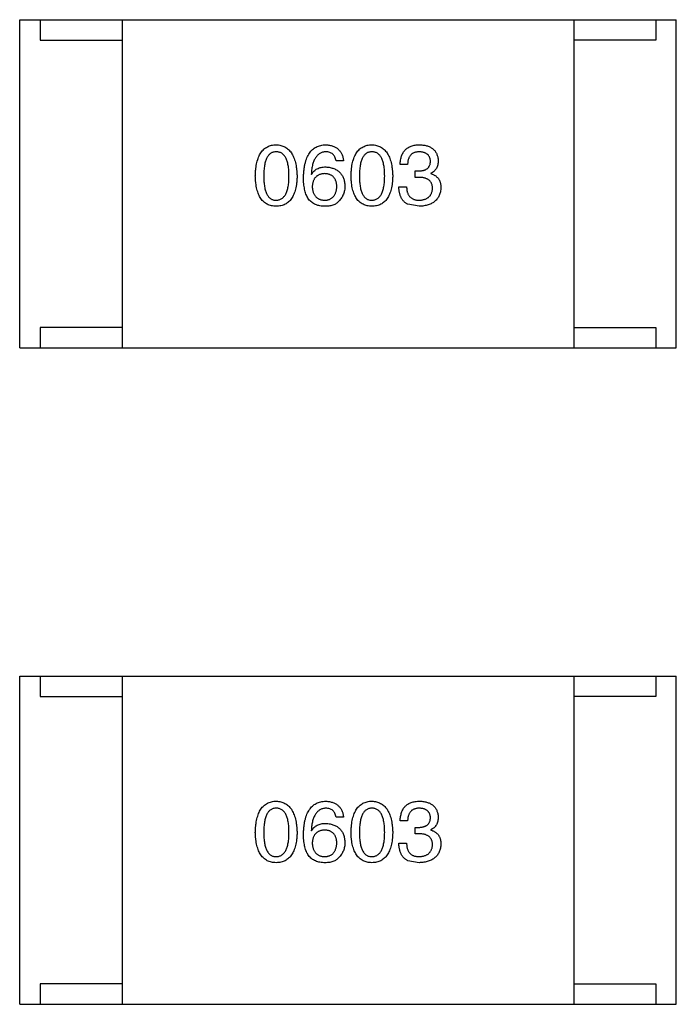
# Model space of a CAD drawing. Header units: inches. Extents: x -100 to 126, y -58 to 58.
# Tile 75 of 118: x 79.5 to 81.1, y 4.71 to 7.11. Entities that reach past the tile are written whole.
import ezdxf

# ---------------------------------------------------------------- set-up
doc = ezdxf.new("R2010")
doc.units = ezdxf.units.IN
doc.header["$LTSCALE"] = 1.21
doc.header["$MEASUREMENT"] = 0
doc.layers.get('0').update_dxf_attribs({"linetype": 'CONTINUOUS'})

msp = doc.modelspace()

# ---------------------------------------------------------------- linework, layer by layer
at = {"color": 7, "linetype": 'Continuous'}
for p, q in [((79.4987, 6.3111), (79.4987, 7.1111)), ((79.4987, 7.1111), (81.0987, 7.1111)), ((79.5487, 7.1111), (79.5487, 7.0611)), ((79.7487, 7.1111), (79.7487, 6.3111)), ((80.8487, 7.1111), (80.8487, 6.3111)), ((81.0487, 7.1111), (81.0487, 7.0611)), ((81.0987, 6.3111), (81.0987, 7.1111)), ((79.5487, 7.0611), (79.7487, 7.0611)), ((81.0487, 7.0611), (80.8487, 7.0611)), ((80.2879, 6.7669), (80.2698, 6.7669)), ((80.444, 6.7579), (80.4259, 6.7579)), ((80.2092, 6.7349), (80.21, 6.7341)), ((80.462, 6.7267), (80.462, 6.7423)), ((80.462, 6.7423), (80.4718, 6.7423)), ((80.471, 6.7267), (80.462, 6.7267)), ((80.5005, 6.7366), (80.5005, 6.7358)), ((80.4227, 6.7038), (80.4415, 6.7038)), ((80.4718, 6.6563), (80.4448, 6.6612)), ((79.5487, 6.3611), (79.5487, 6.3111)), ((79.7487, 6.3611), (79.5487, 6.3611)), ((80.8487, 6.3611), (81.0487, 6.3611)), ((81.0487, 6.3611), (81.0487, 6.3111)), ((79.4987, 6.3111), (81.0987, 6.3111)), ((79.4987, 4.7111), (79.4987, 5.5111)), ((79.4987, 5.5111), (81.0987, 5.5111)), ((79.5487, 5.5111), (79.5487, 5.4611)), ((79.7487, 5.5111), (79.7487, 4.7111)), ((80.8487, 5.5111), (80.8487, 4.7111)), ((81.0487, 5.5111), (81.0487, 5.4611)), ((81.0987, 4.7111), (81.0987, 5.5111)), ((79.5487, 5.4611), (79.7487, 5.4611)), ((81.0487, 5.4611), (80.8487, 5.4611)), ((80.2879, 5.1669), (80.2698, 5.1669)), ((80.444, 5.1579), (80.4259, 5.1579)), ((80.462, 5.1268), (80.462, 5.1423)), ((80.462, 5.1423), (80.4718, 5.1423)), ((80.5005, 5.1366), (80.5005, 5.1358)), ((80.2092, 5.135), (80.21, 5.1341)), ((80.471, 5.1268), (80.462, 5.1268)), ((80.4227, 5.1038), (80.4415, 5.1038)), ((80.4718, 5.0563), (80.4448, 5.0612)), ((79.5487, 4.7611), (79.5487, 4.7111)), ((79.7487, 4.7611), (79.5487, 4.7611)), ((80.8487, 4.7611), (81.0487, 4.7611)), ((81.0487, 4.7611), (81.0487, 4.7111)), ((79.4987, 4.7111), (81.0987, 4.7111))]:
    msp.add_line(p, q, dxfattribs=at)
for points, knots in [([(80.0729, 6.73), (80.073, 6.7331), (80.0732, 6.739), (80.074, 6.7475), (80.0751, 6.7555), (80.0766, 6.7629), (80.0785, 6.7698), (80.0807, 6.776), (80.0833, 6.7817), (80.0863, 6.7868), (80.0897, 6.7913), (80.0934, 6.7952), (80.0976, 6.7985), (80.1021, 6.8013), (80.107, 6.8034), (80.1123, 6.805), (80.1179, 6.806), (80.1218, 6.8062), (80.1238, 6.8063)], [0, 0, 0, 0, 0.088823, 0.172287, 0.250296, 0.323438, 0.392244, 0.456221, 0.516635, 0.573871, 0.628, 0.680335, 0.731489, 0.782557, 0.834044, 0.886738, 0.942089, 1, 1, 1, 1]), ([(80.1238, 6.8063), (80.1257, 6.8061), (80.1295, 6.8059), (80.1351, 6.8048), (80.1403, 6.8032), (80.1451, 6.801), (80.1496, 6.7982), (80.1537, 6.7948), (80.1574, 6.7909), (80.1608, 6.7864), (80.1638, 6.7813), (80.1664, 6.7756), (80.1687, 6.7694), (80.1706, 6.7626), (80.1721, 6.7553), (80.1733, 6.7474), (80.1742, 6.7389), (80.1744, 6.733), (80.1746, 6.73)], [0, 0, 0, 0, 0.057415, 0.112361, 0.16496, 0.216437, 0.267441, 0.318839, 0.371478, 0.426325, 0.483626, 0.544235, 0.608673, 0.677374, 0.750405, 0.828394, 0.911525, 1, 1, 1, 1]), ([(80.1903, 6.7267), (80.1904, 6.7299), (80.1906, 6.736), (80.1915, 6.7449), (80.1926, 6.7531), (80.1942, 6.7608), (80.1962, 6.7679), (80.1986, 6.7744), (80.2014, 6.7803), (80.2046, 6.7855), (80.2081, 6.7903), (80.2121, 6.7944), (80.2165, 6.7979), (80.2213, 6.8008), (80.2266, 6.8031), (80.2322, 6.8048), (80.2382, 6.8059), (80.2423, 6.8061), (80.2444, 6.8063)], [0, 0, 0, 0, 0.087517, 0.169686, 0.246944, 0.319347, 0.387088, 0.450961, 0.511075, 0.567974, 0.622351, 0.675039, 0.726853, 0.778688, 0.83093, 0.884738, 0.941043, 1, 1, 1, 1]), ([(80.2444, 6.8063), (80.246, 6.8061), (80.2491, 6.8059), (80.2537, 6.8052), (80.2579, 6.8042), (80.2619, 6.803), (80.2656, 6.8015), (80.269, 6.7996), (80.2721, 6.7976), (80.275, 6.7953), (80.2776, 6.7926), (80.2799, 6.7898), (80.2819, 6.7866), (80.2837, 6.7832), (80.2852, 6.7795), (80.2864, 6.7755), (80.2873, 6.7713), (80.2877, 6.7684), (80.2879, 6.7669)], [0, 0, 0, 0, 0.073784, 0.144317, 0.211047, 0.274818, 0.336501, 0.395724, 0.453465, 0.510016, 0.566585, 0.622844, 0.680328, 0.739335, 0.800408, 0.863904, 0.93053, 1, 1, 1, 1]), ([(80.3061, 6.73), (80.3062, 6.7331), (80.3064, 6.739), (80.3072, 6.7475), (80.3083, 6.7555), (80.3098, 6.7629), (80.3116, 6.7698), (80.3139, 6.776), (80.3165, 6.7817), (80.3195, 6.7868), (80.3228, 6.7913), (80.3266, 6.7952), (80.3307, 6.7985), (80.3353, 6.8013), (80.3402, 6.8034), (80.3454, 6.805), (80.351, 6.806), (80.3549, 6.8062), (80.3569, 6.8063)], [0, 0, 0, 0, 0.088823, 0.172287, 0.250296, 0.323438, 0.392244, 0.456221, 0.516635, 0.573871, 0.628, 0.680335, 0.731489, 0.782557, 0.834044, 0.886738, 0.942089, 1, 1, 1, 1]), ([(80.3569, 6.8063), (80.3589, 6.8061), (80.3627, 6.8059), (80.3682, 6.8048), (80.3734, 6.8032), (80.3783, 6.801), (80.3827, 6.7982), (80.3868, 6.7948), (80.3906, 6.7909), (80.3939, 6.7864), (80.3969, 6.7813), (80.3996, 6.7756), (80.4018, 6.7694), (80.4037, 6.7626), (80.4053, 6.7553), (80.4065, 6.7474), (80.4073, 6.7389), (80.4076, 6.733), (80.4077, 6.73)], [0, 0, 0, 0, 0.057415, 0.112361, 0.16496, 0.216437, 0.267441, 0.318839, 0.371478, 0.426325, 0.483626, 0.544235, 0.608673, 0.677374, 0.750405, 0.828394, 0.911525, 1, 1, 1, 1]), ([(80.4259, 6.7579), (80.426, 6.7598), (80.4261, 6.7635), (80.4268, 6.769), (80.4278, 6.774), (80.4291, 6.7787), (80.4309, 6.783), (80.4329, 6.787), (80.4354, 6.7906), (80.4382, 6.7938), (80.4413, 6.7967), (80.4449, 6.7992), (80.4488, 6.8013), (80.453, 6.803), (80.4576, 6.8044), (80.4626, 6.8054), (80.4679, 6.8061), (80.4716, 6.8062), (80.4735, 6.8063)], [0, 0, 0, 0, 0.074804, 0.144899, 0.211458, 0.274554, 0.334363, 0.392059, 0.448123, 0.503024, 0.558154, 0.613471, 0.670844, 0.729926, 0.792003, 0.857405, 0.926768, 1, 1, 1, 1]), ([(80.4735, 6.8063), (80.4752, 6.8062), (80.4786, 6.806), (80.4834, 6.8053), (80.488, 6.8045), (80.4922, 6.8033), (80.4962, 6.8019), (80.4998, 6.8001), (80.5031, 6.7982), (80.5061, 6.7959), (80.5088, 6.7933), (80.5111, 6.7905), (80.5132, 6.7874), (80.5149, 6.784), (80.5163, 6.7803), (80.5174, 6.7764), (80.5182, 6.7721), (80.5184, 6.7692), (80.5186, 6.7677)], [0, 0, 0, 0, 0.077845, 0.151584, 0.221397, 0.287366, 0.350104, 0.410398, 0.467998, 0.524388, 0.579979, 0.635152, 0.690917, 0.747936, 0.806661, 0.867861, 0.932479, 1, 1, 1, 1]), ([(80.1238, 6.789), (80.1225, 6.789), (80.1201, 6.7889), (80.1167, 6.7882), (80.1134, 6.7871), (80.1104, 6.7854), (80.1077, 6.7833), (80.1052, 6.7808), (80.1029, 6.7777), (80.1009, 6.7742), (80.0991, 6.7703), (80.0976, 6.7659), (80.0963, 6.761), (80.0952, 6.7557), (80.0944, 6.75), (80.0939, 6.7437), (80.0935, 6.737), (80.0935, 6.7324), (80.0934, 6.73)], [0, 0, 0, 0, 0.049764, 0.097007, 0.143217, 0.188577, 0.235116, 0.282997, 0.333719, 0.387776, 0.445989, 0.508679, 0.576563, 0.649481, 0.728235, 0.812722, 0.903548, 1, 1, 1, 1]), ([(80.1549, 6.73), (80.1549, 6.7324), (80.1548, 6.737), (80.1545, 6.7437), (80.1539, 6.75), (80.153, 6.7557), (80.1519, 6.761), (80.1506, 6.7659), (80.1491, 6.7703), (80.1472, 6.7742), (80.1451, 6.7777), (80.1428, 6.7808), (80.1403, 6.7833), (80.1375, 6.7854), (80.1344, 6.7871), (80.131, 6.7882), (80.1275, 6.7889), (80.125, 6.789), (80.1238, 6.789)], [0, 0, 0, 0, 0.095719, 0.185854, 0.269738, 0.347952, 0.420315, 0.487894, 0.550245, 0.608186, 0.662454, 0.713283, 0.761375, 0.808209, 0.854301, 0.901312, 0.949396, 1, 1, 1, 1]), ([(80.2444, 6.789), (80.2431, 6.7889), (80.2406, 6.7888), (80.2369, 6.7879), (80.2334, 6.7867), (80.2302, 6.7851), (80.2272, 6.7831), (80.2244, 6.7807), (80.2219, 6.7779), (80.2195, 6.7747), (80.2174, 6.7711), (80.2156, 6.7671), (80.214, 6.7627), (80.2125, 6.7579), (80.2114, 6.7527), (80.2104, 6.7471), (80.2096, 6.7412), (80.2093, 6.7371), (80.2092, 6.7349)], [0, 0, 0, 0, 0.054741, 0.107075, 0.158339, 0.208382, 0.258772, 0.310045, 0.362765, 0.417822, 0.475982, 0.537466, 0.602901, 0.673037, 0.747247, 0.826291, 0.910782, 1, 1, 1, 1]), ([(80.2698, 6.7669), (80.2695, 6.7687), (80.2687, 6.772), (80.2669, 6.7765), (80.2645, 6.7804), (80.2616, 6.7836), (80.258, 6.7861), (80.254, 6.7878), (80.2494, 6.7889), (80.2461, 6.789), (80.2444, 6.789)], [0, 0, 0, 0, 0.1439, 0.274233, 0.394478, 0.509388, 0.621911, 0.738504, 0.863414, 1, 1, 1, 1]), ([(80.3569, 6.789), (80.3557, 6.789), (80.3533, 6.7889), (80.3498, 6.7882), (80.3466, 6.7871), (80.3436, 6.7854), (80.3408, 6.7833), (80.3383, 6.7808), (80.3361, 6.7777), (80.3341, 6.7742), (80.3323, 6.7703), (80.3307, 6.7659), (80.3295, 6.761), (80.3284, 6.7557), (80.3276, 6.75), (80.327, 6.7437), (80.3266, 6.737), (80.3266, 6.7324), (80.3266, 6.73)], [0, 0, 0, 0, 0.049764, 0.097007, 0.143217, 0.188577, 0.235116, 0.282997, 0.333719, 0.387776, 0.445989, 0.508679, 0.576563, 0.649481, 0.728235, 0.812722, 0.903548, 1, 1, 1, 1]), ([(80.3881, 6.73), (80.388, 6.7324), (80.388, 6.737), (80.3876, 6.7437), (80.387, 6.75), (80.3862, 6.7557), (80.3851, 6.761), (80.3838, 6.7659), (80.3822, 6.7703), (80.3804, 6.7742), (80.3783, 6.7777), (80.376, 6.7808), (80.3734, 6.7833), (80.3706, 6.7854), (80.3675, 6.7871), (80.3642, 6.7882), (80.3606, 6.7889), (80.3582, 6.789), (80.3569, 6.789)], [0, 0, 0, 0, 0.095719, 0.185854, 0.269738, 0.347952, 0.420315, 0.487894, 0.550245, 0.608186, 0.662454, 0.713283, 0.761375, 0.808209, 0.854301, 0.901312, 0.949396, 1, 1, 1, 1]), ([(80.4727, 6.789), (80.4715, 6.789), (80.4693, 6.789), (80.4662, 6.7886), (80.4632, 6.788), (80.4604, 6.7872), (80.4579, 6.7861), (80.4556, 6.7847), (80.4534, 6.7831), (80.4515, 6.7813), (80.4498, 6.7792), (80.4484, 6.7769), (80.4471, 6.7743), (80.446, 6.7715), (80.4451, 6.7684), (80.4446, 6.7651), (80.4441, 6.7616), (80.444, 6.7592), (80.444, 6.7579)], [0, 0, 0, 0, 0.069877, 0.136363, 0.198671, 0.257968, 0.315462, 0.370709, 0.425568, 0.479847, 0.535753, 0.592303, 0.651386, 0.713311, 0.778642, 0.84836, 0.921866, 1, 1, 1, 1]), ([(80.4997, 6.7661), (80.4996, 6.767), (80.4995, 6.7687), (80.499, 6.7713), (80.4983, 6.7736), (80.4975, 6.7758), (80.4964, 6.7779), (80.4952, 6.7797), (80.4938, 6.7814), (80.4921, 6.7829), (80.4904, 6.7843), (80.4884, 6.7855), (80.4862, 6.7865), (80.4839, 6.7874), (80.4813, 6.788), (80.4786, 6.7885), (80.4757, 6.7889), (80.4737, 6.789), (80.4727, 6.789)], [0, 0, 0, 0, 0.067655, 0.132224, 0.194132, 0.253145, 0.309858, 0.366002, 0.421361, 0.47702, 0.532632, 0.590536, 0.65067, 0.713258, 0.779588, 0.848803, 0.921949, 1, 1, 1, 1]), ([(80.21, 6.7341), (80.2109, 6.7356), (80.2126, 6.7384), (80.2157, 6.7421), (80.2194, 6.7452), (80.2235, 6.7478), (80.2281, 6.7497), (80.2331, 6.7512), (80.2386, 6.752), (80.2425, 6.7521), (80.2444, 6.7522)], [0, 0, 0, 0, 0.122276, 0.239997, 0.35611, 0.473903, 0.59404, 0.720428, 0.855383, 1, 1, 1, 1]), ([(80.2444, 6.7522), (80.2463, 6.752), (80.2498, 6.7517), (80.255, 6.7508), (80.2598, 6.7496), (80.2642, 6.7481), (80.2683, 6.7463), (80.2722, 6.7442), (80.2756, 6.7417), (80.2787, 6.7389), (80.2815, 6.7358), (80.2839, 6.7324), (80.286, 6.7287), (80.2877, 6.7246), (80.2891, 6.7203), (80.2901, 6.7156), (80.2909, 6.7106), (80.2911, 6.7072), (80.2912, 6.7054)], [0, 0, 0, 0, 0.074228, 0.144548, 0.211288, 0.274576, 0.335162, 0.393915, 0.450599, 0.506657, 0.562409, 0.618617, 0.676096, 0.735061, 0.79654, 0.860906, 0.928473, 1, 1, 1, 1]), ([(80.4718, 6.7423), (80.4729, 6.7424), (80.4751, 6.7425), (80.4781, 6.7428), (80.481, 6.7434), (80.4837, 6.7441), (80.4862, 6.7449), (80.4884, 6.746), (80.4905, 6.7472), (80.4924, 6.7486), (80.494, 6.7502), (80.4954, 6.752), (80.4967, 6.7539), (80.4977, 6.756), (80.4986, 6.7583), (80.4992, 6.7607), (80.4995, 6.7633), (80.4997, 6.7652), (80.4997, 6.7661)], [0, 0, 0, 0, 0.079415, 0.154091, 0.22508, 0.29186, 0.355026, 0.415127, 0.472418, 0.528511, 0.583551, 0.638361, 0.693547, 0.750023, 0.807857, 0.868401, 0.932259, 1, 1, 1, 1]), ([(80.5186, 6.7677), (80.5185, 6.7659), (80.5184, 6.7623), (80.5176, 6.7573), (80.5161, 6.7526), (80.5142, 6.7484), (80.5116, 6.7447), (80.5085, 6.7415), (80.5048, 6.7387), (80.502, 6.7373), (80.5005, 6.7366)], [0, 0, 0, 0, 0.143686, 0.277942, 0.40333, 0.521785, 0.638573, 0.755208, 0.874773, 1, 1, 1, 1]), ([(80.1238, 6.6563), (80.1218, 6.6563), (80.1179, 6.6565), (80.1123, 6.6575), (80.107, 6.659), (80.1021, 6.6611), (80.0976, 6.6637), (80.0934, 6.6669), (80.0897, 6.6707), (80.0864, 6.6751), (80.0833, 6.68), (80.0807, 6.6855), (80.0785, 6.6916), (80.0766, 6.6982), (80.0751, 6.7053), (80.074, 6.7131), (80.0732, 6.7214), (80.073, 6.7271), (80.0729, 6.73)], [0, 0, 0, 0, 0.059135, 0.115606, 0.169241, 0.221578, 0.273261, 0.324749, 0.377329, 0.431642, 0.488541, 0.548597, 0.612232, 0.680174, 0.752504, 0.829777, 0.912307, 1, 1, 1, 1]), ([(80.0934, 6.73), (80.0935, 6.7276), (80.0935, 6.723), (80.0939, 6.7163), (80.0944, 6.7101), (80.0952, 6.7043), (80.0963, 6.699), (80.0976, 6.6942), (80.0991, 6.6898), (80.1009, 6.6858), (80.1029, 6.6823), (80.1052, 6.6793), (80.1077, 6.6767), (80.1104, 6.6747), (80.1134, 6.673), (80.1167, 6.6718), (80.1201, 6.6712), (80.1225, 6.6711), (80.1238, 6.671)], [0, 0, 0, 0, 0.096457, 0.187288, 0.27178, 0.350132, 0.423455, 0.491343, 0.554037, 0.612253, 0.666313, 0.717038, 0.764921, 0.811214, 0.856775, 0.902988, 0.950234, 1, 1, 1, 1]), ([(80.1238, 6.671), (80.125, 6.6711), (80.1275, 6.6712), (80.131, 6.672), (80.1344, 6.6733), (80.1374, 6.675), (80.1403, 6.6771), (80.1428, 6.6797), (80.1452, 6.6827), (80.1472, 6.6862), (80.1491, 6.6902), (80.1506, 6.6945), (80.152, 6.6994), (80.153, 6.7046), (80.1539, 6.7104), (80.1545, 6.7165), (80.1548, 6.7231), (80.1549, 6.7277), (80.1549, 6.73)], [0, 0, 0, 0, 0.050879, 0.099377, 0.146973, 0.193618, 0.240619, 0.289461, 0.34047, 0.395283, 0.453059, 0.515633, 0.582666, 0.655287, 0.732971, 0.815933, 0.905166, 1, 1, 1, 1]), ([(80.1746, 6.73), (80.1745, 6.7271), (80.1743, 6.7214), (80.1735, 6.7131), (80.1724, 6.7053), (80.1709, 6.6982), (80.169, 6.6916), (80.1668, 6.6855), (80.1642, 6.68), (80.1612, 6.6751), (80.1578, 6.6707), (80.1541, 6.6669), (80.1499, 6.6637), (80.1454, 6.6611), (80.1405, 6.659), (80.1353, 6.6575), (80.1296, 6.6565), (80.1257, 6.6563), (80.1238, 6.6563)], [0, 0, 0, 0, 0.08769, 0.170218, 0.24749, 0.319818, 0.387758, 0.451391, 0.511445, 0.568185, 0.622681, 0.67526, 0.726746, 0.778428, 0.830764, 0.884397, 0.940866, 1, 1, 1, 1]), ([(80.201, 6.6759), (80.2001, 6.6775), (80.1984, 6.6807), (80.1962, 6.6859), (80.1944, 6.6916), (80.1929, 6.6978), (80.1917, 6.7044), (80.1909, 6.7114), (80.1904, 6.7189), (80.1904, 6.7241), (80.1903, 6.7267)], [0, 0, 0, 0, 0.101889, 0.209155, 0.322694, 0.442863, 0.569758, 0.70479, 0.848502, 1, 1, 1, 1]), ([(80.242, 6.7358), (80.2408, 6.7357), (80.2385, 6.7356), (80.2353, 6.7351), (80.2322, 6.7345), (80.2293, 6.7335), (80.2267, 6.7324), (80.2243, 6.7309), (80.222, 6.7293), (80.22, 6.7274), (80.2182, 6.7253), (80.2166, 6.7229), (80.2153, 6.7203), (80.2141, 6.7175), (80.2132, 6.7144), (80.2124, 6.7111), (80.2119, 6.7075), (80.2117, 6.7051), (80.2116, 6.7038)], [0, 0, 0, 0, 0.070453, 0.136523, 0.199866, 0.260392, 0.318446, 0.374657, 0.430182, 0.485556, 0.541071, 0.598396, 0.657208, 0.718642, 0.783247, 0.851631, 0.923928, 1, 1, 1, 1]), ([(80.2715, 6.7046), (80.2714, 6.7058), (80.2712, 6.7082), (80.2707, 6.7117), (80.27, 6.7149), (80.2691, 6.7179), (80.2679, 6.7207), (80.2666, 6.7232), (80.2651, 6.7255), (80.2633, 6.7276), (80.2614, 6.7294), (80.2592, 6.7311), (80.2568, 6.7324), (80.2543, 6.7336), (80.2515, 6.7345), (80.2485, 6.7351), (80.2453, 6.7356), (80.2431, 6.7357), (80.242, 6.7358)], [0, 0, 0, 0, 0.076288, 0.14871, 0.216387, 0.281386, 0.342528, 0.402111, 0.4591, 0.514852, 0.569974, 0.625644, 0.682226, 0.740156, 0.800362, 0.863471, 0.930116, 1, 1, 1, 1]), ([(80.3569, 6.6563), (80.3549, 6.6563), (80.351, 6.6565), (80.3454, 6.6575), (80.3402, 6.659), (80.3353, 6.6611), (80.3307, 6.6637), (80.3266, 6.6669), (80.3228, 6.6707), (80.3195, 6.6751), (80.3165, 6.68), (80.3139, 6.6855), (80.3116, 6.6916), (80.3098, 6.6982), (80.3083, 6.7053), (80.3072, 6.7131), (80.3064, 6.7214), (80.3062, 6.7271), (80.3061, 6.73)], [0, 0, 0, 0, 0.059135, 0.115606, 0.169241, 0.221578, 0.273261, 0.324749, 0.377329, 0.431642, 0.488541, 0.548597, 0.612232, 0.680174, 0.752504, 0.829777, 0.912307, 1, 1, 1, 1]), ([(80.3266, 6.73), (80.3266, 6.7276), (80.3266, 6.723), (80.327, 6.7163), (80.3276, 6.7101), (80.3284, 6.7043), (80.3295, 6.699), (80.3307, 6.6942), (80.3323, 6.6898), (80.3341, 6.6858), (80.3361, 6.6823), (80.3383, 6.6793), (80.3408, 6.6767), (80.3436, 6.6747), (80.3466, 6.673), (80.3498, 6.6718), (80.3533, 6.6712), (80.3557, 6.6711), (80.3569, 6.671)], [0, 0, 0, 0, 0.096457, 0.187288, 0.27178, 0.350132, 0.423455, 0.491343, 0.554037, 0.612253, 0.666313, 0.717038, 0.764921, 0.811214, 0.856775, 0.902988, 0.950234, 1, 1, 1, 1]), ([(80.3569, 6.671), (80.3582, 6.6711), (80.3606, 6.6712), (80.3642, 6.672), (80.3675, 6.6733), (80.3706, 6.675), (80.3734, 6.6771), (80.376, 6.6797), (80.3783, 6.6827), (80.3804, 6.6862), (80.3822, 6.6902), (80.3838, 6.6945), (80.3851, 6.6994), (80.3862, 6.7046), (80.387, 6.7104), (80.3876, 6.7165), (80.388, 6.7231), (80.388, 6.7277), (80.3881, 6.73)], [0, 0, 0, 0, 0.050879, 0.099377, 0.146973, 0.193618, 0.240619, 0.289461, 0.34047, 0.395283, 0.453059, 0.515633, 0.582666, 0.655287, 0.732971, 0.815933, 0.905166, 1, 1, 1, 1]), ([(80.4077, 6.73), (80.4076, 6.7271), (80.4074, 6.7214), (80.4067, 6.7131), (80.4056, 6.7053), (80.404, 6.6982), (80.4022, 6.6916), (80.3999, 6.6855), (80.3973, 6.68), (80.3944, 6.6751), (80.391, 6.6707), (80.3872, 6.6669), (80.3831, 6.6637), (80.3786, 6.6611), (80.3737, 6.659), (80.3684, 6.6575), (80.3628, 6.6565), (80.3589, 6.6563), (80.3569, 6.6563)], [0, 0, 0, 0, 0.08769, 0.170218, 0.24749, 0.319818, 0.387758, 0.451391, 0.511445, 0.568185, 0.622681, 0.67526, 0.726746, 0.778428, 0.830764, 0.884397, 0.940866, 1, 1, 1, 1]), ([(80.5046, 6.6997), (80.5046, 6.7008), (80.5046, 6.7029), (80.5042, 6.706), (80.5035, 6.7089), (80.5026, 6.7115), (80.5014, 6.714), (80.4999, 6.7162), (80.4982, 6.7182), (80.4962, 6.72), (80.494, 6.7216), (80.4915, 6.723), (80.4887, 6.7242), (80.4857, 6.7251), (80.4824, 6.7259), (80.4788, 6.7264), (80.475, 6.7267), (80.4724, 6.7267), (80.471, 6.7267)], [0, 0, 0, 0, 0.066518, 0.129194, 0.188613, 0.245254, 0.300032, 0.353805, 0.407079, 0.461108, 0.516272, 0.574141, 0.634837, 0.699275, 0.767504, 0.840272, 0.917505, 1, 1, 1, 1]), ([(80.5005, 6.7358), (80.5015, 6.7354), (80.5035, 6.7348), (80.5063, 6.7337), (80.5089, 6.7324), (80.5113, 6.731), (80.5135, 6.7293), (80.5155, 6.7276), (80.5174, 6.7257), (80.519, 6.7237), (80.5204, 6.7215), (80.5217, 6.7192), (80.5228, 6.7167), (80.5236, 6.7141), (80.5243, 6.7113), (80.5247, 6.7084), (80.5251, 6.7053), (80.5251, 6.7032), (80.5251, 6.7022)], [0, 0, 0, 0, 0.069445, 0.136039, 0.200011, 0.261745, 0.322328, 0.381403, 0.438864, 0.496655, 0.554398, 0.612391, 0.672266, 0.733005, 0.79604, 0.861293, 0.928785, 1, 1, 1, 1]), ([(80.2116, 6.7038), (80.2117, 6.7025), (80.2119, 6.7), (80.2124, 6.6963), (80.2132, 6.693), (80.2141, 6.6898), (80.2153, 6.6869), (80.2168, 6.6842), (80.2183, 6.6818), (80.2202, 6.6796), (80.2223, 6.6776), (80.2246, 6.676), (80.2271, 6.6745), (80.2298, 6.6733), (80.2327, 6.6723), (80.2359, 6.6717), (80.2393, 6.6712), (80.2416, 6.6711), (80.2428, 6.671)], [0, 0, 0, 0, 0.076467, 0.148148, 0.216496, 0.280559, 0.342274, 0.401168, 0.458322, 0.514073, 0.569257, 0.62465, 0.68124, 0.739113, 0.799947, 0.862804, 0.929597, 1, 1, 1, 1]), ([(80.2428, 6.671), (80.2439, 6.6711), (80.246, 6.6713), (80.2491, 6.6718), (80.252, 6.6726), (80.2547, 6.6737), (80.2572, 6.6749), (80.2595, 6.6764), (80.2616, 6.6782), (80.2635, 6.6802), (80.2653, 6.6824), (80.2667, 6.6849), (80.2681, 6.6876), (80.2691, 6.6906), (80.27, 6.6937), (80.2707, 6.6972), (80.2712, 6.7008), (80.2714, 6.7033), (80.2715, 6.7046)], [0, 0, 0, 0, 0.066682, 0.130303, 0.190802, 0.248749, 0.30534, 0.361219, 0.415721, 0.471765, 0.528279, 0.586428, 0.64659, 0.710143, 0.776461, 0.846692, 0.921137, 1, 1, 1, 1]), ([(80.2912, 6.7054), (80.2911, 6.7037), (80.291, 6.7002), (80.2903, 6.6951), (80.2892, 6.6903), (80.2876, 6.6855), (80.2854, 6.681), (80.2829, 6.6766), (80.2799, 6.6724), (80.2776, 6.6699), (80.2764, 6.6686)], [0, 0, 0, 0, 0.12904, 0.253809, 0.377066, 0.499122, 0.621469, 0.744665, 0.870607, 1, 1, 1, 1]), ([(80.4448, 6.6612), (80.4439, 6.6616), (80.4422, 6.6624), (80.4398, 6.664), (80.4375, 6.6656), (80.4354, 6.6675), (80.4334, 6.6695), (80.4316, 6.6718), (80.43, 6.6742), (80.4286, 6.6768), (80.4273, 6.6795), (80.4261, 6.6825), (80.4251, 6.6856), (80.4243, 6.6889), (80.4237, 6.6924), (80.4231, 6.696), (80.4228, 6.6998), (80.4227, 6.7025), (80.4227, 6.7038)], [0, 0, 0, 0, 0.056906, 0.113264, 0.168825, 0.223843, 0.279195, 0.335267, 0.392098, 0.450414, 0.51054, 0.572219, 0.636652, 0.703156, 0.773102, 0.845505, 0.921063, 1, 1, 1, 1]), ([(80.4415, 6.7038), (80.4416, 6.7025), (80.4417, 6.6999), (80.4421, 6.6962), (80.4428, 6.6927), (80.4437, 6.6895), (80.4448, 6.6865), (80.4462, 6.6838), (80.4478, 6.6814), (80.4497, 6.6792), (80.4517, 6.6773), (80.454, 6.6756), (80.4566, 6.6741), (80.4594, 6.673), (80.4624, 6.6721), (80.4656, 6.6715), (80.4691, 6.6711), (80.4714, 6.671), (80.4727, 6.671)], [0, 0, 0, 0, 0.07723, 0.149593, 0.217944, 0.282232, 0.34411, 0.402297, 0.458791, 0.513966, 0.568538, 0.623291, 0.679957, 0.737243, 0.798142, 0.86118, 0.928728, 1, 1, 1, 1]), ([(80.5251, 6.7022), (80.525, 6.7004), (80.5247, 6.6969), (80.5238, 6.6918), (80.5226, 6.6871), (80.521, 6.6827), (80.519, 6.6786), (80.5165, 6.6749), (80.5138, 6.6715), (80.5106, 6.6685), (80.5071, 6.6658), (80.5031, 6.6634), (80.4988, 6.6613), (80.4942, 6.6597), (80.4891, 6.6583), (80.4837, 6.6572), (80.4779, 6.6565), (80.4739, 6.6564), (80.4718, 6.6563)], [0, 0, 0, 0, 0.068236, 0.132937, 0.194125, 0.253174, 0.310181, 0.365986, 0.421096, 0.476216, 0.532352, 0.590232, 0.649824, 0.71274, 0.778406, 0.848058, 0.921922, 1, 1, 1, 1]), ([(80.4727, 6.671), (80.4739, 6.6711), (80.4763, 6.6713), (80.4797, 6.6718), (80.483, 6.6725), (80.486, 6.6734), (80.4888, 6.6744), (80.4914, 6.6758), (80.4937, 6.6772), (80.4959, 6.6789), (80.4977, 6.6809), (80.4994, 6.6829), (80.5009, 6.6853), (80.5021, 6.6878), (80.5031, 6.6905), (80.5038, 6.6934), (80.5044, 6.6965), (80.5046, 6.6986), (80.5046, 6.6997)], [0, 0, 0, 0, 0.076694, 0.149502, 0.218019, 0.283183, 0.345589, 0.405199, 0.462852, 0.519478, 0.575313, 0.630559, 0.687006, 0.744638, 0.804006, 0.866059, 0.931486, 1, 1, 1, 1]), ([(80.2395, 6.6563), (80.2375, 6.6564), (80.2334, 6.6566), (80.2276, 6.6577), (80.2222, 6.6593), (80.2172, 6.6615), (80.2125, 6.6642), (80.2082, 6.6676), (80.2043, 6.6714), (80.2021, 6.6744), (80.201, 6.6759)], [0, 0, 0, 0, 0.137449, 0.267856, 0.393219, 0.514735, 0.63397, 0.753734, 0.874967, 1, 1, 1, 1]), ([(80.2764, 6.6686), (80.2755, 6.6675), (80.2736, 6.6654), (80.2701, 6.6628), (80.2662, 6.6606), (80.2618, 6.6588), (80.2569, 6.6575), (80.2515, 6.6566), (80.2457, 6.6562), (80.2416, 6.6562), (80.2395, 6.6563)], [0, 0, 0, 0, 0.105033, 0.21147, 0.321511, 0.438526, 0.563605, 0.698055, 0.843218, 1, 1, 1, 1]), ([(80.0729, 5.13), (80.073, 5.1331), (80.0732, 5.139), (80.074, 5.1476), (80.0751, 5.1555), (80.0766, 5.1629), (80.0785, 5.1698), (80.0807, 5.176), (80.0833, 5.1817), (80.0863, 5.1868), (80.0897, 5.1913), (80.0934, 5.1952), (80.0976, 5.1986), (80.1021, 5.2013), (80.107, 5.2034), (80.1122, 5.205), (80.1179, 5.206), (80.1218, 5.2062), (80.1238, 5.2063)], [0, 0, 0, 0, 0.088823, 0.172287, 0.250296, 0.323438, 0.392244, 0.456221, 0.516635, 0.573871, 0.628, 0.680335, 0.731489, 0.782557, 0.834044, 0.886738, 0.942089, 1, 1, 1, 1]), ([(80.1238, 5.1891), (80.1225, 5.189), (80.1201, 5.1889), (80.1167, 5.1882), (80.1134, 5.1871), (80.1104, 5.1854), (80.1077, 5.1833), (80.1052, 5.1808), (80.1029, 5.1777), (80.1009, 5.1742), (80.0991, 5.1703), (80.0976, 5.1659), (80.0963, 5.161), (80.0952, 5.1557), (80.0944, 5.15), (80.0939, 5.1437), (80.0935, 5.137), (80.0934, 5.1324), (80.0934, 5.13)], [0, 0, 0, 0, 0.049764, 0.097007, 0.143217, 0.188577, 0.235116, 0.282997, 0.333719, 0.387776, 0.445989, 0.508679, 0.576563, 0.649481, 0.728235, 0.812722, 0.903548, 1, 1, 1, 1]), ([(80.1238, 5.2063), (80.1257, 5.2061), (80.1295, 5.2059), (80.1351, 5.2048), (80.1403, 5.2032), (80.1451, 5.201), (80.1496, 5.1982), (80.1537, 5.1948), (80.1574, 5.1909), (80.1608, 5.1864), (80.1638, 5.1813), (80.1664, 5.1756), (80.1687, 5.1694), (80.1706, 5.1626), (80.1721, 5.1553), (80.1733, 5.1474), (80.1742, 5.1389), (80.1744, 5.1331), (80.1746, 5.13)], [0, 0, 0, 0, 0.057415, 0.112361, 0.16496, 0.216437, 0.267441, 0.318839, 0.371478, 0.426325, 0.483626, 0.544235, 0.608673, 0.677374, 0.750405, 0.828394, 0.911525, 1, 1, 1, 1]), ([(80.1549, 5.13), (80.1549, 5.1324), (80.1548, 5.137), (80.1545, 5.1437), (80.1539, 5.15), (80.153, 5.1557), (80.1519, 5.1611), (80.1506, 5.1659), (80.1491, 5.1703), (80.1472, 5.1743), (80.1451, 5.1777), (80.1428, 5.1808), (80.1403, 5.1833), (80.1375, 5.1855), (80.1344, 5.1871), (80.131, 5.1882), (80.1275, 5.1889), (80.125, 5.189), (80.1238, 5.1891)], [0, 0, 0, 0, 0.095719, 0.185854, 0.269738, 0.347952, 0.420315, 0.487894, 0.550245, 0.608186, 0.662454, 0.713283, 0.761375, 0.808209, 0.854301, 0.901312, 0.949396, 1, 1, 1, 1]), ([(80.1903, 5.1268), (80.1904, 5.1299), (80.1906, 5.136), (80.1915, 5.1449), (80.1926, 5.1531), (80.1942, 5.1608), (80.1962, 5.1679), (80.1986, 5.1744), (80.2013, 5.1803), (80.2046, 5.1855), (80.2081, 5.1903), (80.2121, 5.1944), (80.2165, 5.1979), (80.2213, 5.2008), (80.2266, 5.2031), (80.2322, 5.2048), (80.2382, 5.2059), (80.2423, 5.2061), (80.2444, 5.2063)], [0, 0, 0, 0, 0.087517, 0.169686, 0.246944, 0.319347, 0.387088, 0.450961, 0.511075, 0.567974, 0.622351, 0.675039, 0.726853, 0.778688, 0.83093, 0.884738, 0.941043, 1, 1, 1, 1]), ([(80.2444, 5.1891), (80.2431, 5.189), (80.2406, 5.1888), (80.2369, 5.1879), (80.2334, 5.1868), (80.2302, 5.1851), (80.2272, 5.1831), (80.2244, 5.1807), (80.2219, 5.1779), (80.2195, 5.1747), (80.2174, 5.1711), (80.2156, 5.1671), (80.214, 5.1627), (80.2125, 5.1579), (80.2114, 5.1527), (80.2104, 5.1472), (80.2096, 5.1412), (80.2093, 5.1371), (80.2092, 5.135)], [0, 0, 0, 0, 0.054741, 0.107075, 0.158339, 0.208382, 0.258772, 0.310045, 0.362765, 0.417822, 0.475982, 0.537466, 0.602901, 0.673037, 0.747247, 0.826291, 0.910782, 1, 1, 1, 1]), ([(80.2444, 5.2063), (80.246, 5.2061), (80.2491, 5.2059), (80.2536, 5.2052), (80.2579, 5.2042), (80.2619, 5.203), (80.2656, 5.2015), (80.269, 5.1997), (80.2721, 5.1976), (80.275, 5.1953), (80.2776, 5.1927), (80.2799, 5.1898), (80.2819, 5.1866), (80.2837, 5.1832), (80.2852, 5.1795), (80.2863, 5.1755), (80.2873, 5.1713), (80.2877, 5.1684), (80.2879, 5.1669)], [0, 0, 0, 0, 0.073784, 0.144317, 0.211047, 0.274818, 0.336501, 0.395724, 0.453465, 0.510016, 0.566585, 0.622844, 0.680328, 0.739335, 0.800408, 0.863904, 0.93053, 1, 1, 1, 1]), ([(80.2698, 5.1669), (80.2695, 5.1687), (80.2687, 5.172), (80.2669, 5.1766), (80.2645, 5.1804), (80.2616, 5.1836), (80.258, 5.1861), (80.254, 5.1878), (80.2494, 5.1889), (80.2461, 5.189), (80.2444, 5.1891)], [0, 0, 0, 0, 0.1439, 0.274233, 0.394478, 0.509388, 0.621911, 0.738504, 0.863414, 1, 1, 1, 1]), ([(80.3061, 5.13), (80.3062, 5.1331), (80.3064, 5.139), (80.3072, 5.1476), (80.3082, 5.1555), (80.3098, 5.1629), (80.3116, 5.1698), (80.3139, 5.176), (80.3165, 5.1817), (80.3195, 5.1868), (80.3228, 5.1913), (80.3266, 5.1952), (80.3307, 5.1986), (80.3352, 5.2013), (80.3402, 5.2034), (80.3454, 5.205), (80.351, 5.206), (80.3549, 5.2062), (80.3569, 5.2063)], [0, 0, 0, 0, 0.088823, 0.172287, 0.250296, 0.323438, 0.392244, 0.456221, 0.516635, 0.573871, 0.628, 0.680335, 0.731489, 0.782557, 0.834044, 0.886738, 0.942089, 1, 1, 1, 1]), ([(80.3569, 5.1891), (80.3557, 5.189), (80.3533, 5.1889), (80.3498, 5.1882), (80.3466, 5.1871), (80.3436, 5.1854), (80.3408, 5.1833), (80.3383, 5.1808), (80.3361, 5.1777), (80.3341, 5.1742), (80.3323, 5.1703), (80.3307, 5.1659), (80.3295, 5.161), (80.3284, 5.1557), (80.3276, 5.15), (80.327, 5.1437), (80.3266, 5.137), (80.3266, 5.1324), (80.3266, 5.13)], [0, 0, 0, 0, 0.049764, 0.097007, 0.143217, 0.188577, 0.235116, 0.282997, 0.333719, 0.387776, 0.445989, 0.508679, 0.576563, 0.649481, 0.728235, 0.812722, 0.903548, 1, 1, 1, 1]), ([(80.3569, 5.2063), (80.3589, 5.2061), (80.3627, 5.2059), (80.3682, 5.2048), (80.3734, 5.2032), (80.3783, 5.201), (80.3827, 5.1982), (80.3868, 5.1948), (80.3905, 5.1909), (80.3939, 5.1864), (80.3969, 5.1813), (80.3996, 5.1756), (80.4018, 5.1694), (80.4037, 5.1626), (80.4053, 5.1553), (80.4065, 5.1474), (80.4073, 5.1389), (80.4076, 5.1331), (80.4077, 5.13)], [0, 0, 0, 0, 0.057415, 0.112361, 0.16496, 0.216437, 0.267441, 0.318839, 0.371478, 0.426325, 0.483626, 0.544235, 0.608673, 0.677374, 0.750405, 0.828394, 0.911525, 1, 1, 1, 1]), ([(80.3881, 5.13), (80.388, 5.1324), (80.388, 5.137), (80.3876, 5.1437), (80.387, 5.15), (80.3862, 5.1557), (80.3851, 5.1611), (80.3838, 5.1659), (80.3822, 5.1703), (80.3804, 5.1743), (80.3783, 5.1777), (80.376, 5.1808), (80.3734, 5.1833), (80.3706, 5.1855), (80.3675, 5.1871), (80.3642, 5.1882), (80.3606, 5.1889), (80.3582, 5.189), (80.3569, 5.1891)], [0, 0, 0, 0, 0.095719, 0.185854, 0.269738, 0.347952, 0.420315, 0.487894, 0.550245, 0.608186, 0.662454, 0.713283, 0.761375, 0.808209, 0.854301, 0.901312, 0.949396, 1, 1, 1, 1]), ([(80.4259, 5.1579), (80.426, 5.1598), (80.4261, 5.1636), (80.4268, 5.169), (80.4278, 5.174), (80.4291, 5.1787), (80.4309, 5.183), (80.4329, 5.187), (80.4354, 5.1906), (80.4382, 5.1938), (80.4413, 5.1967), (80.4449, 5.1992), (80.4488, 5.2013), (80.453, 5.203), (80.4576, 5.2044), (80.4626, 5.2054), (80.4679, 5.2061), (80.4716, 5.2062), (80.4735, 5.2063)], [0, 0, 0, 0, 0.074804, 0.144899, 0.211458, 0.274554, 0.334363, 0.392059, 0.448123, 0.503024, 0.558154, 0.613471, 0.670844, 0.729926, 0.792003, 0.857405, 0.926768, 1, 1, 1, 1]), ([(80.4727, 5.1891), (80.4715, 5.189), (80.4693, 5.189), (80.4662, 5.1886), (80.4632, 5.188), (80.4604, 5.1872), (80.4579, 5.1861), (80.4556, 5.1847), (80.4534, 5.1832), (80.4515, 5.1813), (80.4498, 5.1792), (80.4483, 5.1769), (80.4471, 5.1743), (80.446, 5.1715), (80.4451, 5.1684), (80.4446, 5.1651), (80.4441, 5.1616), (80.444, 5.1592), (80.444, 5.1579)], [0, 0, 0, 0, 0.069877, 0.136363, 0.198671, 0.257968, 0.315462, 0.370709, 0.425568, 0.479847, 0.535753, 0.592303, 0.651386, 0.713311, 0.778642, 0.84836, 0.921866, 1, 1, 1, 1]), ([(80.4997, 5.1661), (80.4996, 5.167), (80.4995, 5.1687), (80.499, 5.1713), (80.4983, 5.1736), (80.4975, 5.1758), (80.4964, 5.1779), (80.4952, 5.1797), (80.4938, 5.1814), (80.4921, 5.1829), (80.4904, 5.1843), (80.4884, 5.1855), (80.4862, 5.1865), (80.4839, 5.1874), (80.4813, 5.188), (80.4786, 5.1885), (80.4757, 5.1889), (80.4737, 5.189), (80.4727, 5.1891)], [0, 0, 0, 0, 0.067655, 0.132224, 0.194132, 0.253145, 0.309858, 0.366002, 0.421361, 0.47702, 0.532632, 0.590536, 0.65067, 0.713258, 0.779588, 0.848803, 0.921949, 1, 1, 1, 1]), ([(80.4735, 5.2063), (80.4752, 5.2062), (80.4786, 5.206), (80.4834, 5.2053), (80.488, 5.2045), (80.4922, 5.2033), (80.4962, 5.2019), (80.4998, 5.2002), (80.5031, 5.1982), (80.5061, 5.1959), (80.5088, 5.1933), (80.5111, 5.1905), (80.5132, 5.1874), (80.5149, 5.184), (80.5163, 5.1803), (80.5174, 5.1764), (80.5182, 5.1721), (80.5184, 5.1692), (80.5186, 5.1677)], [0, 0, 0, 0, 0.077845, 0.151584, 0.221397, 0.287366, 0.350104, 0.410398, 0.467998, 0.524388, 0.579979, 0.635152, 0.690917, 0.747936, 0.806661, 0.867861, 0.932479, 1, 1, 1, 1]), ([(80.4718, 5.1423), (80.4729, 5.1424), (80.4751, 5.1425), (80.4781, 5.1428), (80.481, 5.1434), (80.4837, 5.1441), (80.4862, 5.1449), (80.4884, 5.146), (80.4905, 5.1472), (80.4924, 5.1486), (80.494, 5.1502), (80.4954, 5.152), (80.4967, 5.1539), (80.4977, 5.156), (80.4986, 5.1583), (80.4992, 5.1607), (80.4995, 5.1634), (80.4997, 5.1652), (80.4997, 5.1661)], [0, 0, 0, 0, 0.079415, 0.154091, 0.22508, 0.29186, 0.355026, 0.415127, 0.472418, 0.528511, 0.583551, 0.638361, 0.693547, 0.750023, 0.807857, 0.868401, 0.932259, 1, 1, 1, 1]), ([(80.5186, 5.1677), (80.5185, 5.1659), (80.5184, 5.1624), (80.5176, 5.1573), (80.5161, 5.1526), (80.5142, 5.1484), (80.5116, 5.1447), (80.5085, 5.1415), (80.5048, 5.1387), (80.502, 5.1373), (80.5005, 5.1366)], [0, 0, 0, 0, 0.143686, 0.277942, 0.40333, 0.521785, 0.638573, 0.755208, 0.874773, 1, 1, 1, 1]), ([(80.21, 5.1341), (80.2109, 5.1356), (80.2126, 5.1384), (80.2157, 5.1421), (80.2194, 5.1452), (80.2235, 5.1478), (80.2281, 5.1497), (80.2331, 5.1512), (80.2386, 5.152), (80.2425, 5.1521), (80.2444, 5.1522)], [0, 0, 0, 0, 0.122276, 0.239997, 0.35611, 0.473903, 0.59404, 0.720428, 0.855383, 1, 1, 1, 1]), ([(80.2444, 5.1522), (80.2463, 5.152), (80.2498, 5.1517), (80.2549, 5.1508), (80.2598, 5.1496), (80.2642, 5.1481), (80.2683, 5.1463), (80.2722, 5.1442), (80.2756, 5.1417), (80.2787, 5.1389), (80.2815, 5.1358), (80.2839, 5.1324), (80.286, 5.1287), (80.2877, 5.1246), (80.2891, 5.1203), (80.2901, 5.1156), (80.2909, 5.1106), (80.2911, 5.1072), (80.2911, 5.1054)], [0, 0, 0, 0, 0.074228, 0.144548, 0.211288, 0.274576, 0.335162, 0.393915, 0.450599, 0.506657, 0.562409, 0.618617, 0.676096, 0.735061, 0.79654, 0.860906, 0.928473, 1, 1, 1, 1]), ([(80.1238, 5.0563), (80.1218, 5.0564), (80.1179, 5.0565), (80.1123, 5.0575), (80.107, 5.059), (80.1021, 5.0611), (80.0976, 5.0637), (80.0934, 5.067), (80.0897, 5.0707), (80.0864, 5.0751), (80.0833, 5.08), (80.0807, 5.0855), (80.0785, 5.0916), (80.0766, 5.0982), (80.0751, 5.1054), (80.074, 5.1131), (80.0732, 5.1214), (80.073, 5.1271), (80.0729, 5.13)], [0, 0, 0, 0, 0.059135, 0.115606, 0.169241, 0.221578, 0.273261, 0.324749, 0.377329, 0.431642, 0.488541, 0.548597, 0.612232, 0.680174, 0.752504, 0.829777, 0.912307, 1, 1, 1, 1]), ([(80.0934, 5.13), (80.0934, 5.1277), (80.0935, 5.123), (80.0939, 5.1163), (80.0944, 5.1101), (80.0952, 5.1043), (80.0963, 5.099), (80.0976, 5.0942), (80.0991, 5.0898), (80.1009, 5.0858), (80.1029, 5.0823), (80.1052, 5.0793), (80.1077, 5.0767), (80.1104, 5.0747), (80.1134, 5.073), (80.1167, 5.0718), (80.1201, 5.0712), (80.1225, 5.0711), (80.1238, 5.071)], [0, 0, 0, 0, 0.096457, 0.187288, 0.27178, 0.350132, 0.423455, 0.491343, 0.554037, 0.612253, 0.666313, 0.717038, 0.764921, 0.811214, 0.856775, 0.902988, 0.950234, 1, 1, 1, 1]), ([(80.1238, 5.071), (80.125, 5.0711), (80.1275, 5.0713), (80.131, 5.072), (80.1344, 5.0733), (80.1374, 5.075), (80.1403, 5.0771), (80.1428, 5.0797), (80.1452, 5.0827), (80.1472, 5.0862), (80.1491, 5.0902), (80.1506, 5.0945), (80.152, 5.0994), (80.153, 5.1047), (80.1539, 5.1104), (80.1545, 5.1165), (80.1548, 5.1231), (80.1549, 5.1277), (80.1549, 5.13)], [0, 0, 0, 0, 0.050879, 0.099377, 0.146973, 0.193618, 0.240619, 0.289461, 0.34047, 0.395283, 0.453059, 0.515633, 0.582666, 0.655287, 0.732971, 0.815933, 0.905166, 1, 1, 1, 1]), ([(80.1746, 5.13), (80.1745, 5.1271), (80.1743, 5.1214), (80.1735, 5.1131), (80.1724, 5.1054), (80.1709, 5.0982), (80.169, 5.0916), (80.1668, 5.0855), (80.1642, 5.0801), (80.1612, 5.0751), (80.1578, 5.0708), (80.1541, 5.067), (80.1499, 5.0637), (80.1454, 5.0611), (80.1405, 5.059), (80.1353, 5.0575), (80.1296, 5.0565), (80.1257, 5.0564), (80.1238, 5.0563)], [0, 0, 0, 0, 0.08769, 0.170218, 0.24749, 0.319818, 0.387758, 0.451391, 0.511445, 0.568185, 0.622681, 0.67526, 0.726746, 0.778428, 0.830764, 0.884397, 0.940866, 1, 1, 1, 1]), ([(80.201, 5.0759), (80.2001, 5.0775), (80.1984, 5.0807), (80.1962, 5.0859), (80.1944, 5.0916), (80.1929, 5.0978), (80.1917, 5.1044), (80.1909, 5.1114), (80.1904, 5.1189), (80.1904, 5.1241), (80.1903, 5.1268)], [0, 0, 0, 0, 0.101889, 0.209155, 0.322694, 0.442863, 0.569758, 0.70479, 0.848502, 1, 1, 1, 1]), ([(80.242, 5.1358), (80.2408, 5.1357), (80.2385, 5.1356), (80.2353, 5.1352), (80.2322, 5.1345), (80.2293, 5.1335), (80.2267, 5.1324), (80.2243, 5.1309), (80.222, 5.1293), (80.22, 5.1274), (80.2182, 5.1253), (80.2166, 5.1229), (80.2153, 5.1203), (80.2141, 5.1175), (80.2132, 5.1144), (80.2124, 5.1111), (80.2119, 5.1075), (80.2117, 5.1051), (80.2116, 5.1038)], [0, 0, 0, 0, 0.070453, 0.136523, 0.199866, 0.260392, 0.318446, 0.374657, 0.430182, 0.485556, 0.541071, 0.598396, 0.657208, 0.718642, 0.783247, 0.851631, 0.923928, 1, 1, 1, 1]), ([(80.2715, 5.1046), (80.2714, 5.1059), (80.2712, 5.1082), (80.2707, 5.1117), (80.27, 5.1149), (80.2691, 5.1179), (80.2679, 5.1207), (80.2666, 5.1232), (80.2651, 5.1255), (80.2633, 5.1276), (80.2614, 5.1294), (80.2592, 5.1311), (80.2568, 5.1324), (80.2543, 5.1336), (80.2515, 5.1345), (80.2485, 5.1352), (80.2453, 5.1356), (80.2431, 5.1357), (80.242, 5.1358)], [0, 0, 0, 0, 0.076288, 0.14871, 0.216387, 0.281386, 0.342528, 0.402111, 0.4591, 0.514852, 0.569974, 0.625644, 0.682226, 0.740156, 0.800362, 0.863471, 0.930116, 1, 1, 1, 1]), ([(80.3569, 5.0563), (80.3549, 5.0564), (80.351, 5.0565), (80.3454, 5.0575), (80.3402, 5.059), (80.3353, 5.0611), (80.3307, 5.0637), (80.3266, 5.067), (80.3228, 5.0707), (80.3195, 5.0751), (80.3165, 5.08), (80.3139, 5.0855), (80.3116, 5.0916), (80.3098, 5.0982), (80.3082, 5.1054), (80.3072, 5.1131), (80.3064, 5.1214), (80.3062, 5.1271), (80.3061, 5.13)], [0, 0, 0, 0, 0.059135, 0.115606, 0.169241, 0.221578, 0.273261, 0.324749, 0.377329, 0.431642, 0.488541, 0.548597, 0.612232, 0.680174, 0.752504, 0.829777, 0.912307, 1, 1, 1, 1]), ([(80.3266, 5.13), (80.3266, 5.1277), (80.3266, 5.123), (80.327, 5.1163), (80.3276, 5.1101), (80.3284, 5.1043), (80.3295, 5.099), (80.3307, 5.0942), (80.3323, 5.0898), (80.3341, 5.0858), (80.3361, 5.0823), (80.3383, 5.0793), (80.3408, 5.0767), (80.3436, 5.0747), (80.3466, 5.073), (80.3498, 5.0718), (80.3533, 5.0712), (80.3557, 5.0711), (80.3569, 5.071)], [0, 0, 0, 0, 0.096457, 0.187288, 0.27178, 0.350132, 0.423455, 0.491343, 0.554037, 0.612253, 0.666313, 0.717038, 0.764921, 0.811214, 0.856775, 0.902988, 0.950234, 1, 1, 1, 1]), ([(80.3569, 5.071), (80.3582, 5.0711), (80.3606, 5.0713), (80.3642, 5.072), (80.3675, 5.0733), (80.3706, 5.075), (80.3734, 5.0771), (80.376, 5.0797), (80.3783, 5.0827), (80.3804, 5.0862), (80.3822, 5.0902), (80.3838, 5.0945), (80.3851, 5.0994), (80.3862, 5.1047), (80.387, 5.1104), (80.3876, 5.1165), (80.388, 5.1231), (80.388, 5.1277), (80.3881, 5.13)], [0, 0, 0, 0, 0.050879, 0.099377, 0.146973, 0.193618, 0.240619, 0.289461, 0.34047, 0.395283, 0.453059, 0.515633, 0.582666, 0.655287, 0.732971, 0.815933, 0.905166, 1, 1, 1, 1]), ([(80.4077, 5.13), (80.4076, 5.1271), (80.4074, 5.1214), (80.4067, 5.1131), (80.4056, 5.1054), (80.404, 5.0982), (80.4022, 5.0916), (80.3999, 5.0855), (80.3973, 5.0801), (80.3943, 5.0751), (80.391, 5.0708), (80.3872, 5.067), (80.3831, 5.0637), (80.3786, 5.0611), (80.3737, 5.059), (80.3684, 5.0575), (80.3628, 5.0565), (80.3589, 5.0564), (80.3569, 5.0563)], [0, 0, 0, 0, 0.08769, 0.170218, 0.24749, 0.319818, 0.387758, 0.451391, 0.511445, 0.568185, 0.622681, 0.67526, 0.726746, 0.778428, 0.830764, 0.884397, 0.940866, 1, 1, 1, 1]), ([(80.5046, 5.0997), (80.5046, 5.1008), (80.5046, 5.1029), (80.5042, 5.106), (80.5035, 5.1089), (80.5026, 5.1115), (80.5014, 5.114), (80.4999, 5.1162), (80.4982, 5.1182), (80.4962, 5.12), (80.494, 5.1216), (80.4915, 5.123), (80.4887, 5.1242), (80.4857, 5.1251), (80.4824, 5.1259), (80.4788, 5.1264), (80.475, 5.1267), (80.4724, 5.1267), (80.471, 5.1268)], [0, 0, 0, 0, 0.066518, 0.129194, 0.188613, 0.245254, 0.300032, 0.353805, 0.407079, 0.461108, 0.516272, 0.574141, 0.634837, 0.699275, 0.767504, 0.840272, 0.917505, 1, 1, 1, 1]), ([(80.5005, 5.1358), (80.5015, 5.1355), (80.5035, 5.1348), (80.5063, 5.1337), (80.5089, 5.1324), (80.5113, 5.131), (80.5135, 5.1293), (80.5155, 5.1276), (80.5174, 5.1258), (80.519, 5.1237), (80.5204, 5.1215), (80.5217, 5.1192), (80.5228, 5.1167), (80.5236, 5.1141), (80.5243, 5.1113), (80.5247, 5.1084), (80.5251, 5.1053), (80.5251, 5.1032), (80.5251, 5.1022)], [0, 0, 0, 0, 0.069445, 0.136039, 0.200011, 0.261745, 0.322328, 0.381403, 0.438864, 0.496655, 0.554398, 0.612391, 0.672266, 0.733005, 0.79604, 0.861293, 0.928785, 1, 1, 1, 1]), ([(80.2116, 5.1038), (80.2117, 5.1025), (80.2119, 5.1), (80.2124, 5.0964), (80.2132, 5.093), (80.2141, 5.0898), (80.2153, 5.0869), (80.2168, 5.0842), (80.2183, 5.0818), (80.2202, 5.0796), (80.2223, 5.0776), (80.2246, 5.076), (80.2271, 5.0745), (80.2298, 5.0733), (80.2327, 5.0724), (80.2359, 5.0717), (80.2393, 5.0712), (80.2416, 5.0711), (80.2428, 5.071)], [0, 0, 0, 0, 0.076467, 0.148148, 0.216496, 0.280559, 0.342274, 0.401168, 0.458322, 0.514073, 0.569257, 0.62465, 0.68124, 0.739113, 0.799947, 0.862804, 0.929597, 1, 1, 1, 1]), ([(80.2428, 5.071), (80.2439, 5.0711), (80.246, 5.0713), (80.2491, 5.0718), (80.252, 5.0726), (80.2547, 5.0737), (80.2572, 5.0749), (80.2595, 5.0765), (80.2616, 5.0782), (80.2635, 5.0802), (80.2653, 5.0825), (80.2667, 5.0849), (80.2681, 5.0876), (80.2691, 5.0906), (80.27, 5.0938), (80.2707, 5.0972), (80.2712, 5.1008), (80.2714, 5.1033), (80.2715, 5.1046)], [0, 0, 0, 0, 0.066682, 0.130303, 0.190802, 0.248749, 0.30534, 0.361219, 0.415721, 0.471765, 0.528279, 0.586428, 0.64659, 0.710143, 0.776461, 0.846692, 0.921137, 1, 1, 1, 1]), ([(80.2911, 5.1054), (80.2911, 5.1037), (80.291, 5.1002), (80.2903, 5.0952), (80.2892, 5.0903), (80.2876, 5.0855), (80.2854, 5.081), (80.2829, 5.0766), (80.2799, 5.0724), (80.2776, 5.0699), (80.2764, 5.0686)], [0, 0, 0, 0, 0.12904, 0.253809, 0.377066, 0.499122, 0.621469, 0.744665, 0.870607, 1, 1, 1, 1]), ([(80.4448, 5.0612), (80.4439, 5.0616), (80.4422, 5.0624), (80.4398, 5.064), (80.4375, 5.0656), (80.4354, 5.0675), (80.4334, 5.0695), (80.4316, 5.0718), (80.43, 5.0742), (80.4286, 5.0768), (80.4273, 5.0795), (80.4261, 5.0825), (80.4251, 5.0856), (80.4243, 5.0889), (80.4237, 5.0924), (80.4231, 5.096), (80.4228, 5.0999), (80.4227, 5.1025), (80.4227, 5.1038)], [0, 0, 0, 0, 0.056906, 0.113264, 0.168825, 0.223843, 0.279195, 0.335267, 0.392098, 0.450414, 0.51054, 0.572219, 0.636652, 0.703156, 0.773102, 0.845505, 0.921063, 1, 1, 1, 1]), ([(80.4415, 5.1038), (80.4416, 5.1025), (80.4417, 5.0999), (80.4421, 5.0962), (80.4428, 5.0927), (80.4437, 5.0895), (80.4448, 5.0865), (80.4462, 5.0838), (80.4478, 5.0814), (80.4497, 5.0792), (80.4517, 5.0773), (80.454, 5.0756), (80.4566, 5.0741), (80.4594, 5.073), (80.4624, 5.0721), (80.4656, 5.0715), (80.469, 5.0711), (80.4714, 5.071), (80.4727, 5.071)], [0, 0, 0, 0, 0.07723, 0.149593, 0.217944, 0.282232, 0.34411, 0.402297, 0.458791, 0.513966, 0.568538, 0.623291, 0.679957, 0.737243, 0.798142, 0.86118, 0.928728, 1, 1, 1, 1]), ([(80.5251, 5.1022), (80.525, 5.1004), (80.5247, 5.0969), (80.5238, 5.0918), (80.5226, 5.0871), (80.521, 5.0827), (80.519, 5.0787), (80.5165, 5.0749), (80.5138, 5.0715), (80.5106, 5.0685), (80.5071, 5.0658), (80.5031, 5.0634), (80.4988, 5.0613), (80.4942, 5.0597), (80.4891, 5.0583), (80.4837, 5.0572), (80.4779, 5.0565), (80.4739, 5.0564), (80.4718, 5.0563)], [0, 0, 0, 0, 0.068236, 0.132937, 0.194125, 0.253174, 0.310181, 0.365986, 0.421096, 0.476216, 0.532352, 0.590232, 0.649824, 0.71274, 0.778406, 0.848058, 0.921922, 1, 1, 1, 1]), ([(80.4727, 5.071), (80.4739, 5.0711), (80.4763, 5.0713), (80.4797, 5.0718), (80.483, 5.0725), (80.486, 5.0734), (80.4888, 5.0744), (80.4914, 5.0758), (80.4937, 5.0773), (80.4959, 5.079), (80.4977, 5.0809), (80.4994, 5.083), (80.5008, 5.0853), (80.5021, 5.0878), (80.5031, 5.0905), (80.5038, 5.0934), (80.5044, 5.0965), (80.5045, 5.0986), (80.5046, 5.0997)], [0, 0, 0, 0, 0.076694, 0.149502, 0.218019, 0.283183, 0.345589, 0.405199, 0.462852, 0.519478, 0.575313, 0.630559, 0.687006, 0.744638, 0.804006, 0.866059, 0.931486, 1, 1, 1, 1]), ([(80.2395, 5.0563), (80.2375, 5.0564), (80.2334, 5.0566), (80.2276, 5.0577), (80.2222, 5.0593), (80.2171, 5.0615), (80.2125, 5.0642), (80.2082, 5.0676), (80.2043, 5.0715), (80.2021, 5.0744), (80.201, 5.0759)], [0, 0, 0, 0, 0.137449, 0.267856, 0.393219, 0.514735, 0.63397, 0.753734, 0.874967, 1, 1, 1, 1]), ([(80.2764, 5.0686), (80.2755, 5.0675), (80.2736, 5.0654), (80.2701, 5.0628), (80.2662, 5.0606), (80.2618, 5.0588), (80.2569, 5.0575), (80.2515, 5.0566), (80.2457, 5.0562), (80.2416, 5.0562), (80.2395, 5.0563)], [0, 0, 0, 0, 0.105033, 0.21147, 0.321511, 0.438526, 0.563605, 0.698055, 0.843218, 1, 1, 1, 1])]:
    msp.add_open_spline(points, degree=3, knots=knots, dxfattribs=at)

doc.saveas('drawing.dxf')
